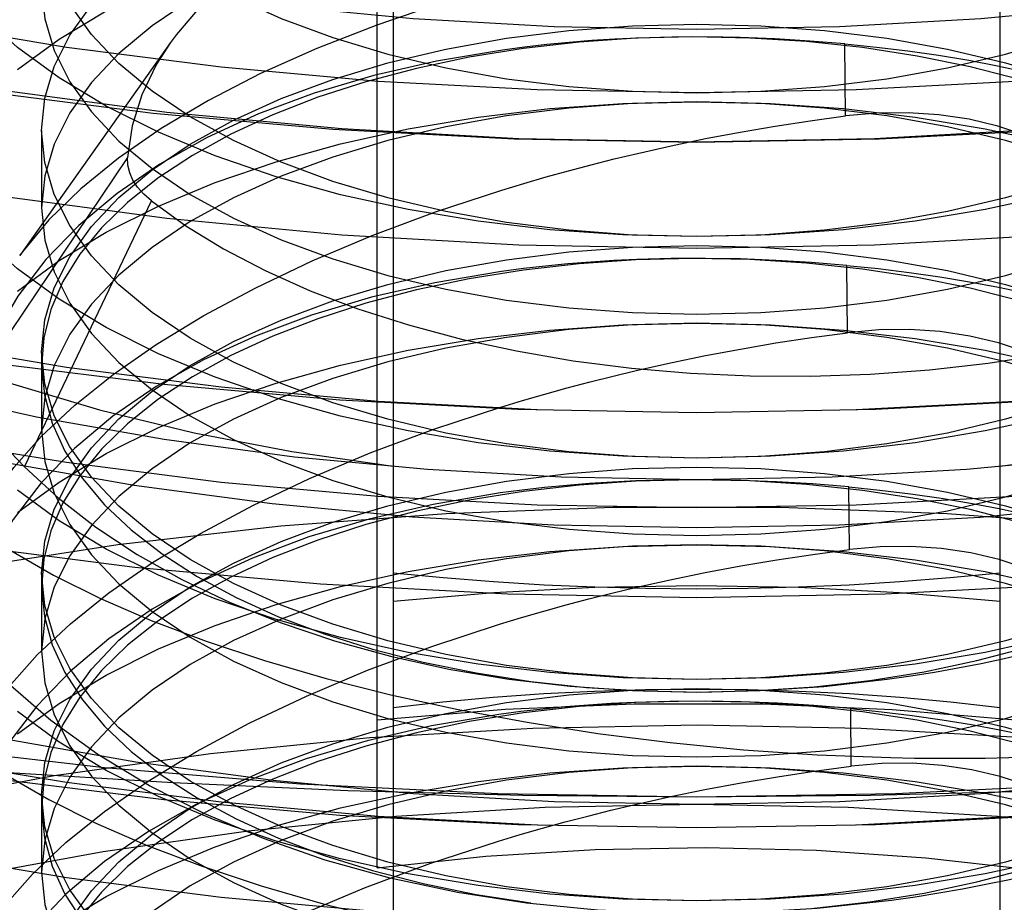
# Model space of a CAD drawing. Header units: inches. Extents: x 0 to 82.5, y 0 to 53.4.
# Tile 44 of 128: x 34.716 to 34.837, y 26.343 to 26.452. Entities that reach past the tile are written whole.
import ezdxf

# ---------------------------------------------------------------- set-up
doc = ezdxf.new("R2010")
doc.units = ezdxf.units.IN
doc.header["$LTSCALE"] = 4.538835
doc.header["$MEASUREMENT"] = 0
doc.linetypes.add('HIDDEN', pattern=[0.2, 0.1, -0.1])
doc.layers.add('DOOR_ASSEMBLY', color=7, linetype='CONTINUOUS')

msp = doc.modelspace()

# ---------------------------------------------------------------- linework, layer by layer
at = {"layer": 'DOOR_ASSEMBLY', "color": 8, "linetype": 'HIDDEN'}
for p, q in [((34.76179, 26.56068), (34.76179, 26.20278)), ((34.8366, 26.20278), (34.8366, 26.56068)), ((34.75982, 26.34716), (34.75982, 26.51878)), ((34.73435, 26.44882), (34.71579, 26.42256)), ((34.81755, 26.43978), (34.81747, 26.44865)), ((34.71849, 26.43799), (34.71849, 26.42843)), ((34.72908, 26.43467), (34.71055, 26.40713)), ((34.71636, 26.39653), (34.73203, 26.4293)), ((34.81778, 26.41307), (34.81771, 26.42136)), ((34.71849, 26.41071), (34.71849, 26.40115)), ((34.81801, 26.38637), (34.81794, 26.39406)), ((34.71849, 26.38343), (34.71849, 26.37387)), ((34.81824, 26.35966), (34.81817, 26.36677)), ((34.71849, 26.35616), (34.71849, 26.3466))]:
    msp.add_line(p, q, dxfattribs=at)
for points in [[(34.79919, 26.43653), (34.77728, 26.43694), (34.75548, 26.43817), (34.73393, 26.4402), (34.71274, 26.44304), (34.69204, 26.44667), (34.67193, 26.45105), (34.65254, 26.45618), (34.63397, 26.46201), (34.61632, 26.46852), (34.59969, 26.47568), (34.58418, 26.48343), (34.56988, 26.49174), (34.55685, 26.50057), (34.54518, 26.50985), (34.53493, 26.51955), (34.52616, 26.5296), (34.51892, 26.53995), (34.51324, 26.55055), (34.50916, 26.56132), (34.50671, 26.57222), (34.50589, 26.58318)], [(35.0925, 26.58318), (35.09168, 26.57222), (35.08923, 26.56132), (35.08515, 26.55055), (35.07947, 26.53995), (35.07223, 26.5296), (35.06345, 26.51955), (35.05321, 26.50985), (35.04154, 26.50057), (35.02851, 26.49174), (35.0142, 26.48343), (34.99869, 26.47568), (34.98207, 26.46852), (34.96442, 26.46201), (34.94585, 26.45618), (34.92646, 26.45105), (34.90635, 26.44667), (34.88565, 26.44304), (34.86446, 26.4402), (34.84291, 26.43817), (34.82111, 26.43694), (34.79919, 26.43653)], [(34.50589, 26.57014), (34.50671, 26.55918), (34.50916, 26.54828), (34.51324, 26.53751), (34.51892, 26.52691), (34.52616, 26.51656), (34.53493, 26.50651), (34.54518, 26.49681), (34.55685, 26.48753), (34.56988, 26.4787), (34.58418, 26.47039), (34.59969, 26.46264), (34.61632, 26.45548), (34.63397, 26.44897), (34.65254, 26.44314), (34.67193, 26.43801), (34.69204, 26.43363), (34.71274, 26.43), (34.73393, 26.42716), (34.75548, 26.42513), (34.77728, 26.4239), (34.79919, 26.42349)], [(34.79919, 26.42349), (34.82111, 26.4239), (34.84291, 26.42513), (34.86446, 26.42716), (34.88565, 26.43), (34.90635, 26.43363), (34.92646, 26.43801), (34.94585, 26.44314), (34.96442, 26.44897), (34.98207, 26.45548), (34.99869, 26.46264), (35.0142, 26.47039), (35.02851, 26.4787), (35.04154, 26.48753), (35.05321, 26.49681), (35.06345, 26.50651), (35.07223, 26.51656), (35.07947, 26.52691), (35.08515, 26.53751), (35.08923, 26.54828), (35.09168, 26.55918), (35.0925, 26.57014)], [(34.79919, 26.45042), (34.78162, 26.45076), (34.76425, 26.45173), (34.74702, 26.45337), (34.73008, 26.45564), (34.71354, 26.45854), (34.69749, 26.46204), (34.68204, 26.46612), (34.66725, 26.47077), (34.65315, 26.47598), (34.63985, 26.4817), (34.62746, 26.4879), (34.61602, 26.49454), (34.60563, 26.50159), (34.59631, 26.509), (34.58814, 26.51673), (34.58114, 26.52475), (34.57537, 26.53301), (34.57083, 26.54145), (34.56757, 26.55005), (34.5656, 26.55875), (34.56495, 26.56755)], [(35.03344, 26.56755), (35.0328, 26.55886), (35.03085, 26.55016), (35.02761, 26.54156), (35.02308, 26.53311), (35.01732, 26.52484), (35.01033, 26.51682), (35.00217, 26.50908), (34.99288, 26.50167), (34.9825, 26.49463), (34.9711, 26.48799), (34.95874, 26.48179), (34.94547, 26.47607), (34.93139, 26.47086), (34.9166, 26.4662), (34.90114, 26.4621), (34.88506, 26.45858), (34.86848, 26.45566), (34.85149, 26.45338), (34.83421, 26.45174), (34.8168, 26.45076), (34.79919, 26.45042)], [(34.56495, 26.50618), (34.56559, 26.49748), (34.56754, 26.48879), (34.57078, 26.48019), (34.5753, 26.47173), (34.58107, 26.46347), (34.58805, 26.45545), (34.59621, 26.44771), (34.60551, 26.4403), (34.61588, 26.43325), (34.62729, 26.42662), (34.63965, 26.42042), (34.65292, 26.4147), (34.66699, 26.40949), (34.68179, 26.40482), (34.69725, 26.40073), (34.71333, 26.39721), (34.72991, 26.39429), (34.7469, 26.39201), (34.76417, 26.39037), (34.78159, 26.38938), (34.79919, 26.38905)], [(34.79919, 26.38905), (34.81676, 26.38938), (34.83414, 26.39036), (34.85137, 26.392), (34.86831, 26.39427), (34.88485, 26.39717), (34.9009, 26.40067), (34.91635, 26.40475), (34.93114, 26.4094), (34.94524, 26.4146), (34.95854, 26.42032), (34.97093, 26.42653), (34.98237, 26.43317), (34.99276, 26.44022), (35.00208, 26.44763), (35.01025, 26.45536), (35.01724, 26.46338), (35.02302, 26.47163), (35.02756, 26.48008), (35.03081, 26.48868), (35.03278, 26.49738), (35.03344, 26.50618)], [(34.99407, 26.48298), (34.97967, 26.47628), (34.96435, 26.47011), (34.94819, 26.4645), (34.93127, 26.45948), (34.91368, 26.45507), (34.8955, 26.45131), (34.87684, 26.4482), (34.85777, 26.44577), (34.83841, 26.44402), (34.81885, 26.44297), (34.79919, 26.44262), (34.77953, 26.44297), (34.75997, 26.44402), (34.74061, 26.44577), (34.72155, 26.4482), (34.70288, 26.45131), (34.68471, 26.45507), (34.66712, 26.45948), (34.6502, 26.4645), (34.63404, 26.47011), (34.61872, 26.47628), (34.60432, 26.48298)], [(34.71849, 26.48298), (34.71887, 26.47902), (34.72004, 26.47511), (34.72196, 26.47127), (34.72463, 26.46754), (34.72802, 26.46396), (34.73209, 26.46056), (34.73681, 26.45738), (34.74212, 26.45445), (34.74799, 26.45179), (34.75435, 26.44943), (34.76115, 26.44739), (34.76831, 26.4457), (34.77577, 26.44436), (34.78345, 26.4434), (34.79128, 26.44282), (34.79919, 26.44263)], [(34.79919, 26.44263), (34.8071, 26.44282), (34.81494, 26.4434), (34.82262, 26.44436), (34.83008, 26.4457), (34.83724, 26.44739), (34.84403, 26.44943), (34.8504, 26.45179), (34.85626, 26.45445), (34.86158, 26.45738), (34.8663, 26.46056), (34.87037, 26.46396), (34.87376, 26.46754), (34.87643, 26.47127), (34.87835, 26.47511), (34.87951, 26.47902), (34.8799, 26.48298)], [(34.8182, 26.47976), (34.81044, 26.47943), (34.80281, 26.4788), (34.7953, 26.47784), (34.78797, 26.47657), (34.78089, 26.47501), (34.77409, 26.47315), (34.76763, 26.47102), (34.76154, 26.46863), (34.75588, 26.46599), (34.75067, 26.46313), (34.74596, 26.46006), (34.74177, 26.4568), (34.73814, 26.45338), (34.73509, 26.44982), (34.73436, 26.44882)], [(34.71849, 26.43799), (34.71887, 26.44194), (34.72004, 26.44586), (34.72196, 26.4497), (34.72463, 26.45343), (34.72802, 26.45701), (34.73209, 26.46041), (34.73681, 26.46359), (34.74212, 26.46652), (34.74799, 26.46918), (34.75435, 26.47154), (34.76115, 26.47358), (34.76831, 26.47527), (34.77577, 26.4766), (34.78345, 26.47757), (34.79128, 26.47815), (34.79919, 26.47834)], [(34.59294, 26.47499), (34.61045, 26.46794), (34.62891, 26.46153), (34.64825, 26.45579), (34.66835, 26.45076), (34.68913, 26.44646), (34.71046, 26.44291), (34.73224, 26.44013), (34.75437, 26.43813), (34.77672, 26.43693), (34.79919, 26.43653)], [(34.79919, 26.35496), (34.78162, 26.35529), (34.76425, 26.35627), (34.74702, 26.3579), (34.73008, 26.36017), (34.71354, 26.36307), (34.69749, 26.36657), (34.68204, 26.37066), (34.66725, 26.3753), (34.65315, 26.38051), (34.63985, 26.38623), (34.62746, 26.39243), (34.61602, 26.39907), (34.60563, 26.40612), (34.59631, 26.41353), (34.58814, 26.42127), (34.58114, 26.42928), (34.57537, 26.43754), (34.57083, 26.44599), (34.56757, 26.45459), (34.5656, 26.46328), (34.56495, 26.47208)], [(34.64368, 26.47208), (34.64422, 26.46565), (34.64581, 26.45926), (34.64846, 26.45297), (34.65214, 26.4468), (34.65683, 26.4408), (34.66249, 26.43501), (34.66911, 26.42948), (34.67662, 26.42423), (34.68494, 26.41933), (34.69405, 26.41479), (34.70392, 26.41063), (34.71447, 26.40688), (34.72562, 26.40358), (34.73728, 26.40075), (34.74932, 26.39843), (34.76179, 26.39661)], [(35.03344, 26.47208), (35.0328, 26.46339), (35.03085, 26.45469), (35.02761, 26.44609), (35.02308, 26.43764), (35.01732, 26.42938), (35.01033, 26.42136), (35.00217, 26.41362), (34.99288, 26.40621), (34.9825, 26.39916), (34.9711, 26.39252), (34.95874, 26.38632), (34.94547, 26.3806), (34.93139, 26.37539), (34.9166, 26.37073), (34.90114, 26.36663), (34.88506, 26.36311), (34.86848, 26.3602), (34.85149, 26.35792), (34.83421, 26.35627), (34.8168, 26.35529), (34.79919, 26.35496)], [(34.8366, 26.39661), (34.84902, 26.39843), (34.86102, 26.40074), (34.87264, 26.40355), (34.88377, 26.40683), (34.8943, 26.41057), (34.90417, 26.41472), (34.91329, 26.41925), (34.92163, 26.42414), (34.92916, 26.42939), (34.93581, 26.43494), (34.94151, 26.44074), (34.94622, 26.44675), (34.94992, 26.45294), (34.95257, 26.45925), (34.95417, 26.46565), (34.95471, 26.47208)], [(34.79919, 26.46878), (34.79128, 26.46859), (34.78345, 26.46801), (34.77577, 26.46704), (34.76831, 26.46571), (34.76115, 26.46402), (34.75435, 26.46198), (34.74799, 26.45962), (34.74212, 26.45696), (34.73681, 26.45403), (34.73209, 26.45085), (34.72802, 26.44745), (34.72463, 26.44387), (34.72196, 26.44014), (34.72004, 26.4363), (34.71887, 26.43238), (34.71849, 26.42843)], [(34.79919, 26.42491), (34.79128, 26.4251), (34.78345, 26.42568), (34.77577, 26.42665), (34.76831, 26.42798), (34.76115, 26.42967), (34.75435, 26.43171), (34.74799, 26.43407), (34.74212, 26.43673), (34.73681, 26.43966), (34.73209, 26.44284), (34.72802, 26.44624), (34.72463, 26.44982), (34.72196, 26.45355), (34.72004, 26.45739), (34.71887, 26.46131), (34.71849, 26.46526)], [(34.8799, 26.46526), (34.87951, 26.46131), (34.87835, 26.45739), (34.87643, 26.45355), (34.87376, 26.44982), (34.87037, 26.44624), (34.8663, 26.44284), (34.86158, 26.43966), (34.85626, 26.43673), (34.8504, 26.43407), (34.84403, 26.43171), (34.83724, 26.42967), (34.83008, 26.42798), (34.82262, 26.42665), (34.81494, 26.42568), (34.8071, 26.4251), (34.79919, 26.42491)], [(34.79919, 26.39496), (34.78252, 26.39527), (34.76602, 26.3962), (34.74966, 26.39775), (34.73357, 26.39991), (34.71786, 26.40266), (34.70262, 26.40599), (34.68795, 26.40986), (34.6739, 26.41428), (34.66052, 26.41922), (34.6479, 26.42465), (34.63613, 26.43054), (34.62527, 26.43684), (34.6154, 26.44353), (34.60655, 26.45057), (34.59879, 26.45791)], [(34.79919, 26.39763), (34.79011, 26.39784), (34.78111, 26.39847), (34.77226, 26.39951), (34.76364, 26.40096), (34.75532, 26.40279), (34.74738, 26.405), (34.73988, 26.40757), (34.73289, 26.41048), (34.72646, 26.41369), (34.72065, 26.41719), (34.71551, 26.42094), (34.71109, 26.42491), (34.70742, 26.42907), (34.70453, 26.43338), (34.70244, 26.4378), (34.70119, 26.4423), (34.70077, 26.44685), (34.70119, 26.45139), (34.70244, 26.45589)], [(34.77572, 26.45597), (34.76758, 26.4536), (34.75978, 26.45097), (34.75238, 26.44808), (34.74544, 26.44498), (34.73905, 26.44168), (34.73321, 26.43821), (34.72794, 26.43457), (34.72331, 26.4308), (34.71937, 26.42696), (34.71613, 26.42304), (34.71578, 26.42256)], [(34.89594, 26.45589), (34.8972, 26.45139), (34.89762, 26.44685), (34.8972, 26.4423), (34.89594, 26.4378), (34.89386, 26.43338), (34.89097, 26.42907), (34.8873, 26.42491), (34.88288, 26.42094), (34.87774, 26.41719), (34.87193, 26.41369), (34.8655, 26.41048), (34.85851, 26.40757), (34.85101, 26.405), (34.84307, 26.40279), (34.83475, 26.40096), (34.82613, 26.39951), (34.81728, 26.39847), (34.80828, 26.39784), (34.79919, 26.39763)], [(34.71849, 26.4557), (34.71887, 26.45175), (34.72004, 26.44783), (34.72196, 26.44399), (34.72463, 26.44026), (34.72802, 26.43668), (34.73209, 26.43328), (34.73681, 26.4301), (34.74212, 26.42717), (34.74799, 26.42451), (34.75435, 26.42215), (34.76115, 26.42011), (34.76831, 26.41842), (34.77577, 26.41709), (34.78345, 26.41612), (34.79128, 26.41554), (34.79919, 26.41535)], [(34.79919, 26.41535), (34.8071, 26.41554), (34.81494, 26.41612), (34.82262, 26.41709), (34.83008, 26.41842), (34.83724, 26.42011), (34.84403, 26.42215), (34.8504, 26.42451), (34.85626, 26.42717), (34.86158, 26.4301), (34.8663, 26.43328), (34.87037, 26.43668), (34.87376, 26.44026), (34.87643, 26.44399), (34.87835, 26.44783), (34.87951, 26.45175), (34.8799, 26.4557)], [(34.79919, 26.42491), (34.79011, 26.42512), (34.78111, 26.42575), (34.77226, 26.42679), (34.76364, 26.42823), (34.75532, 26.43007), (34.74738, 26.43228), (34.73988, 26.43485), (34.73289, 26.43775), (34.72646, 26.44097), (34.72065, 26.44446), (34.71551, 26.44821), (34.71109, 26.45219)], [(34.71551, 26.44548), (34.72065, 26.44923), (34.72646, 26.45272)], [(34.8873, 26.45219), (34.88288, 26.44821), (34.87774, 26.44446), (34.87193, 26.44097), (34.8655, 26.43775), (34.85851, 26.43485), (34.85101, 26.43228), (34.84307, 26.43007), (34.83475, 26.42823), (34.82613, 26.42679), (34.81728, 26.42575), (34.80828, 26.42512), (34.79919, 26.42491)], [(34.71849, 26.41071), (34.71887, 26.41467), (34.72004, 26.41858), (34.72196, 26.42243), (34.72463, 26.42615), (34.72802, 26.42973), (34.73209, 26.43313), (34.73681, 26.43631), (34.74212, 26.43925), (34.74799, 26.44191), (34.75435, 26.44426), (34.76115, 26.4463), (34.76831, 26.44799), (34.77577, 26.44933), (34.78345, 26.45029), (34.79128, 26.45087), (34.79919, 26.45107)], [(34.79919, 26.45107), (34.8071, 26.45087), (34.81494, 26.45029), (34.82262, 26.44933), (34.83008, 26.44799), (34.83724, 26.4463), (34.84403, 26.44426), (34.8504, 26.44191), (34.85626, 26.43925), (34.86158, 26.43631), (34.8663, 26.43313), (34.87037, 26.42973), (34.87376, 26.42615), (34.87643, 26.42243), (34.87835, 26.41858), (34.87951, 26.41467), (34.8799, 26.41071)], [(34.79919, 26.43653), (34.82166, 26.43693), (34.84402, 26.43813), (34.86614, 26.44013), (34.88793, 26.44291), (34.90926, 26.44646), (34.93003, 26.45076)], [(34.79919, 26.35586), (34.77468, 26.35626), (34.75038, 26.35746), (34.72623, 26.35945), (34.70239, 26.36223), (34.67897, 26.36578), (34.65607, 26.37009), (34.63377, 26.37514), (34.61219, 26.38091), (34.5914, 26.38737), (34.57151, 26.3945), (34.55259, 26.40227), (34.53472, 26.41063), (34.518, 26.41956), (34.50247, 26.42902), (34.48824, 26.43895), (34.47529, 26.44936)], [(34.73436, 26.44882), (34.73265, 26.44614), (34.73082, 26.44238), (34.72963, 26.43856), (34.72908, 26.43467)], [(34.79198, 26.44936), (34.78912, 26.44923), (34.78629, 26.44905), (34.78349, 26.44883), (34.78072, 26.44856), (34.77799, 26.44825), (34.77529, 26.44789)], [(34.83914, 26.44421), (34.83288, 26.44582), (34.82635, 26.44715), (34.81963, 26.44819), (34.81274, 26.44893), (34.80576, 26.44937), (34.79872, 26.4495), (34.79169, 26.44933), (34.78472, 26.44885), (34.77785, 26.44806)], [(34.81747, 26.44865), (34.81313, 26.449), (34.80883, 26.44926), (34.80455, 26.44943), (34.80031, 26.4495), (34.79612, 26.44948), (34.79198, 26.44936)], [(35.1231, 26.44936), (35.11015, 26.43895), (35.09592, 26.42902), (35.08039, 26.41956), (35.06366, 26.41063), (35.0458, 26.40227), (35.02688, 26.3945), (35.00698, 26.38737), (34.9862, 26.38091), (34.96462, 26.37514), (34.94232, 26.37009), (34.91942, 26.36578), (34.896, 26.36223), (34.87216, 26.35945), (34.84801, 26.35746), (34.82371, 26.35626), (34.79919, 26.35586)], [(34.81747, 26.44865), (34.82135, 26.44825), (34.82521, 26.44778), (34.82901, 26.44724), (34.83272, 26.44663), (34.83627, 26.44595), (34.83966, 26.44522)], [(34.77529, 26.44789), (34.76714, 26.44652), (34.7594, 26.44474), (34.75208, 26.44257), (34.74523, 26.44002), (34.73888, 26.4371), (34.73306, 26.43383), (34.72778, 26.43022), (34.72308, 26.42629), (34.719, 26.42207), (34.71556, 26.41758), (34.71277, 26.41282), (34.71067, 26.40783), (34.7093, 26.40265), (34.70864, 26.3973)], [(34.77785, 26.44806), (34.77115, 26.44699), (34.76466, 26.44562), (34.75843, 26.44398), (34.75252, 26.44207), (34.74696, 26.43991), (34.74179, 26.43752), (34.73707, 26.43491), (34.73281, 26.4321), (34.72906, 26.42912), (34.72585, 26.42599), (34.72319, 26.42273), (34.72111, 26.41936), (34.71963, 26.41592), (34.71875, 26.41243), (34.71849, 26.40891), (34.71883, 26.4054), (34.71979, 26.40191), (34.72136, 26.39848), (34.72352, 26.39512), (34.72625, 26.39188), (34.72954, 26.38877), (34.73335, 26.38581), (34.73767, 26.38303), (34.74246, 26.38045), (34.74768, 26.37808), (34.75329, 26.37596), (34.75925, 26.37408), (34.76551, 26.37247), (34.77203, 26.37115), (34.77876, 26.37011), (34.78564, 26.36937), (34.79263, 26.36893), (34.79967, 26.36879), (34.8067, 26.36897), (34.81367, 26.36945), (34.82054, 26.37023)], [(34.60432, 26.44361), (34.61872, 26.43691), (34.63404, 26.43074), (34.6502, 26.42513), (34.66712, 26.42011), (34.68471, 26.4157), (34.70288, 26.41194), (34.72155, 26.40883), (34.74061, 26.4064), (34.75997, 26.40465), (34.77953, 26.4036)], [(34.81885, 26.4036), (34.83841, 26.40465), (34.85777, 26.4064), (34.87684, 26.40883), (34.8955, 26.41194), (34.91368, 26.4157), (34.93127, 26.42011), (34.94819, 26.42513), (34.96435, 26.43074), (34.97967, 26.43691), (34.99407, 26.44361)], [(34.71551, 26.4182), (34.72065, 26.42195), (34.72646, 26.42545), (34.73289, 26.42866), (34.73988, 26.43157), (34.74738, 26.43413), (34.75532, 26.43635), (34.76364, 26.43818), (34.77226, 26.43963), (34.78111, 26.44067), (34.79011, 26.4413), (34.79919, 26.44151)], [(34.79919, 26.44151), (34.79128, 26.44131), (34.78345, 26.44073), (34.77577, 26.43977), (34.76831, 26.43843), (34.76115, 26.43674), (34.75435, 26.4347), (34.74799, 26.43235), (34.74212, 26.42969), (34.73681, 26.42675), (34.73209, 26.42357), (34.72802, 26.42017), (34.72463, 26.41659), (34.72196, 26.41287), (34.72004, 26.40902), (34.71887, 26.40511), (34.71849, 26.40115)], [(34.79919, 26.44151), (34.80828, 26.4413), (34.81728, 26.44067), (34.82613, 26.43963), (34.83475, 26.43818), (34.84307, 26.43635)], [(34.8799, 26.40115), (34.87951, 26.40511), (34.87835, 26.40902), (34.87643, 26.41287), (34.87376, 26.41659), (34.87037, 26.42017), (34.8663, 26.42357), (34.86158, 26.42675), (34.85626, 26.42969), (34.8504, 26.43235), (34.84403, 26.4347), (34.83724, 26.43674), (34.83008, 26.43843), (34.82262, 26.43977), (34.81494, 26.44073), (34.8071, 26.44131), (34.79919, 26.44151)], [(34.83968, 26.43739), (34.8363, 26.43852), (34.83275, 26.43936), (34.82905, 26.43992), (34.82526, 26.44017), (34.82142, 26.44013), (34.81755, 26.43978)], [(34.7919, 26.43516), (34.79607, 26.43609), (34.80029, 26.43697), (34.80455, 26.43777), (34.80885, 26.43851), (34.81319, 26.43918), (34.81755, 26.43978)], [(34.79919, 26.39763), (34.79128, 26.39783), (34.78345, 26.39841), (34.77577, 26.39937), (34.76831, 26.4007), (34.76115, 26.4024), (34.75435, 26.40443), (34.74799, 26.40679), (34.74212, 26.40945), (34.73681, 26.41239), (34.73209, 26.41557), (34.72802, 26.41896), (34.72463, 26.42254), (34.72196, 26.42627), (34.72004, 26.43011), (34.71887, 26.43403), (34.71849, 26.43799)], [(34.8799, 26.43799), (34.87951, 26.43403), (34.87835, 26.43011), (34.87643, 26.42627), (34.87376, 26.42254), (34.87037, 26.41896), (34.8663, 26.41557), (34.86158, 26.41239), (34.85626, 26.40945), (34.8504, 26.40679), (34.84403, 26.40443), (34.83724, 26.4024), (34.83008, 26.4007), (34.82262, 26.39937), (34.81494, 26.39841), (34.8071, 26.39783), (34.79919, 26.39763)], [(34.7752, 26.43064), (34.7779, 26.43146), (34.78064, 26.43225), (34.78341, 26.43302), (34.78621, 26.43376), (34.78904, 26.43447), (34.7919, 26.43516)], [(34.73203, 26.4293), (34.73109, 26.43013), (34.73032, 26.43099), (34.72974, 26.43187), (34.72934, 26.43278), (34.72912, 26.43371), (34.72908, 26.43467)], [(34.99407, 26.43184), (34.97967, 26.42513), (34.96435, 26.41896), (34.94819, 26.41335), (34.93127, 26.40833), (34.91368, 26.40393), (34.8955, 26.40017), (34.87684, 26.39706), (34.85777, 26.39463), (34.83841, 26.39288), (34.81885, 26.39183), (34.79919, 26.39148), (34.77953, 26.39183), (34.75997, 26.39288), (34.74061, 26.39463), (34.72155, 26.39706), (34.70288, 26.40017), (34.68471, 26.40393), (34.66712, 26.40833), (34.6502, 26.41335), (34.63404, 26.41896), (34.61872, 26.42513), (34.60432, 26.43184)], [(34.70831, 26.38089), (34.70893, 26.38476), (34.71027, 26.38866), (34.71232, 26.39256), (34.71506, 26.39645), (34.71848, 26.40032), (34.72256, 26.40414), (34.72729, 26.40792), (34.73261, 26.41161), (34.73848, 26.41517), (34.74488, 26.4186), (34.75182, 26.4219), (34.75922, 26.42503), (34.76702, 26.42794), (34.7752, 26.43064)], [(34.73203, 26.4293), (34.73625, 26.42624), (34.74091, 26.42338), (34.74603, 26.42071), (34.75156, 26.41824), (34.75745, 26.41601), (34.76368, 26.41402), (34.77021, 26.41229), (34.77699, 26.41082), (34.78399, 26.40962), (34.79115, 26.4087), (34.79844, 26.40808), (34.8058, 26.40774), (34.8132, 26.4077), (34.82058, 26.40795), (34.82789, 26.4085), (34.83513, 26.40933)], [(34.71849, 26.42843), (34.71887, 26.42447), (34.72004, 26.42055), (34.72196, 26.41671), (34.72463, 26.41298), (34.72802, 26.4094), (34.73209, 26.40601), (34.73681, 26.40283), (34.74212, 26.39989), (34.74799, 26.39723), (34.75435, 26.39487), (34.76115, 26.39284), (34.76831, 26.39114), (34.77577, 26.38981), (34.78345, 26.38885), (34.79128, 26.38827), (34.79919, 26.38807)], [(34.79919, 26.38807), (34.8071, 26.38827), (34.81494, 26.38885), (34.82262, 26.38981), (34.83008, 26.39114), (34.83724, 26.39284), (34.84403, 26.39487), (34.8504, 26.39723), (34.85626, 26.39989), (34.86158, 26.40283), (34.8663, 26.40601), (34.87037, 26.4094), (34.87376, 26.41298), (34.87643, 26.41671), (34.87835, 26.42055), (34.87951, 26.42447), (34.8799, 26.42843)], [(34.71849, 26.38343), (34.71887, 26.38739), (34.72004, 26.39131), (34.72196, 26.39515), (34.72463, 26.39888), (34.72802, 26.40246), (34.73209, 26.40585), (34.73681, 26.40903), (34.74212, 26.41197), (34.74799, 26.41463), (34.75435, 26.41699), (34.76115, 26.41902), (34.76831, 26.42072), (34.77577, 26.42205), (34.78345, 26.42301), (34.79128, 26.42359), (34.79919, 26.42379)], [(34.79919, 26.42379), (34.8071, 26.42359), (34.81494, 26.42301), (34.82262, 26.42205), (34.83008, 26.42072), (34.83724, 26.41902), (34.84403, 26.41699), (34.8504, 26.41463), (34.85626, 26.41197), (34.86158, 26.40903), (34.8663, 26.40585), (34.87037, 26.40246), (34.87376, 26.39888), (34.87643, 26.39515), (34.87835, 26.39131), (34.87951, 26.38739), (34.8799, 26.38343)], [(34.79183, 26.42208), (34.78897, 26.42195), (34.78614, 26.42176), (34.78334, 26.42154), (34.78057, 26.42127), (34.77784, 26.42096), (34.77514, 26.42061)], [(34.83914, 26.41694), (34.83288, 26.41854), (34.82635, 26.41987), (34.81963, 26.42091), (34.81274, 26.42165), (34.80576, 26.42209), (34.79872, 26.42222), (34.79169, 26.42205), (34.78472, 26.42157), (34.77785, 26.42079)], [(34.81771, 26.42136), (34.81331, 26.42172), (34.80893, 26.42198), (34.80459, 26.42215), (34.80029, 26.42222), (34.79604, 26.4222), (34.79183, 26.42208)], [(34.77514, 26.42061), (34.76693, 26.41922), (34.75913, 26.41743), (34.75175, 26.41524), (34.74485, 26.41266), (34.73845, 26.40972), (34.73259, 26.40643), (34.72727, 26.40279), (34.72254, 26.39882), (34.71844, 26.39457), (34.71498, 26.39004), (34.71219, 26.38524), (34.71009, 26.38021), (34.70872, 26.375), (34.70808, 26.36961)], [(34.77785, 26.42079), (34.77115, 26.41971), (34.76466, 26.41834), (34.75843, 26.4167), (34.75252, 26.41479), (34.74696, 26.41263), (34.74179, 26.41024), (34.73707, 26.40763), (34.73281, 26.40482), (34.72906, 26.40184), (34.72585, 26.39871), (34.72319, 26.39545), (34.72111, 26.39209), (34.71963, 26.38865), (34.71875, 26.38515), (34.71849, 26.38164), (34.71883, 26.37812), (34.71979, 26.37463), (34.72136, 26.3712), (34.72352, 26.36785), (34.72625, 26.3646), (34.72954, 26.36149), (34.73335, 26.35853), (34.73767, 26.35575), (34.74246, 26.35317), (34.74768, 26.35081), (34.75329, 26.34868), (34.75925, 26.34681), (34.76551, 26.3452), (34.77203, 26.34387), (34.77876, 26.34283)], [(34.81771, 26.42136), (34.82156, 26.42096), (34.82538, 26.42049), (34.82916, 26.41995), (34.83283, 26.41935), (34.83637, 26.41868), (34.83973, 26.41796)], [(34.71551, 26.39092), (34.72065, 26.39467), (34.72646, 26.39817), (34.73289, 26.40138), (34.73988, 26.40429), (34.74738, 26.40686), (34.75532, 26.40907), (34.76364, 26.41091), (34.77226, 26.41235), (34.78111, 26.41339), (34.79011, 26.41402), (34.79919, 26.41423)], [(34.79919, 26.41423), (34.79128, 26.41403), (34.78345, 26.41345), (34.77577, 26.41249), (34.76831, 26.41116), (34.76115, 26.40946), (34.75435, 26.40743), (34.74799, 26.40507), (34.74212, 26.40241), (34.73681, 26.39948), (34.73209, 26.39629), (34.72802, 26.3929), (34.72463, 26.38932), (34.72196, 26.38559), (34.72004, 26.38175), (34.71887, 26.37783), (34.71849, 26.37387)], [(34.92474, 26.41436), (34.91069, 26.40994), (34.896, 26.40604), (34.88073, 26.4027), (34.86498, 26.39993), (34.84885, 26.39777), (34.83244, 26.39621), (34.81591, 26.39527), (34.79919, 26.39496)], [(34.79919, 26.41423), (34.80828, 26.41402), (34.81728, 26.41339), (34.82613, 26.41235), (34.83475, 26.41091), (34.84307, 26.40907), (34.85101, 26.40686), (34.85851, 26.40429), (34.8655, 26.40138), (34.87193, 26.39817), (34.87774, 26.39467), (34.88288, 26.39092), (34.8873, 26.38695), (34.89097, 26.38279), (34.89386, 26.37848), (34.89594, 26.37406), (34.8972, 26.36956), (34.89762, 26.36502), (34.8972, 26.36048), (34.89594, 26.35597), (34.89386, 26.35155), (34.89097, 26.34724), (34.8873, 26.34308), (34.88288, 26.33911)], [(34.8799, 26.37387), (34.87951, 26.37783), (34.87835, 26.38175), (34.87643, 26.38559), (34.87376, 26.38932), (34.87037, 26.3929), (34.8663, 26.39629), (34.86158, 26.39948), (34.85626, 26.40241), (34.8504, 26.40507), (34.84403, 26.40743), (34.83724, 26.40946), (34.83008, 26.41116), (34.82262, 26.41249), (34.81494, 26.41345), (34.8071, 26.41403), (34.79919, 26.41423)], [(34.83975, 26.4107), (34.83639, 26.41182), (34.83286, 26.41265), (34.82919, 26.4132), (34.82543, 26.41346), (34.82162, 26.41341), (34.81778, 26.41307)], [(34.60429, 26.41295), (34.62331, 26.40633), (34.6432, 26.40042), (34.6639, 26.39522), (34.68535, 26.39077), (34.70742, 26.38708), (34.72996, 26.3842), (34.75286, 26.38212), (34.77592, 26.38088), (34.79919, 26.38046)], [(34.79176, 26.40841), (34.79599, 26.40936), (34.80027, 26.41024), (34.80459, 26.41105), (34.80896, 26.4118), (34.81335, 26.41247), (34.81778, 26.41307)], [(34.83513, 26.40933), (34.8385, 26.40983), (34.84183, 26.41039), (34.84512, 26.41101), (34.84836, 26.4117), (34.85154, 26.41244), (34.85467, 26.41325)], [(34.79919, 26.37036), (34.79128, 26.37055), (34.78345, 26.37113), (34.77577, 26.37209), (34.76831, 26.37343), (34.76115, 26.37512), (34.75435, 26.37716), (34.74799, 26.37952), (34.74212, 26.38218), (34.73681, 26.38511), (34.73209, 26.38829), (34.72802, 26.39169), (34.72463, 26.39527), (34.72196, 26.399), (34.72004, 26.40284), (34.71887, 26.40676), (34.71849, 26.41071)], [(34.8799, 26.41071), (34.87951, 26.40676), (34.87835, 26.40284), (34.87643, 26.399), (34.87376, 26.39527), (34.87037, 26.39169), (34.8663, 26.38829), (34.86158, 26.38511), (34.85626, 26.38218), (34.8504, 26.37952), (34.84403, 26.37716), (34.83724, 26.37512), (34.83008, 26.37343), (34.82262, 26.37209), (34.81494, 26.37113), (34.8071, 26.37055), (34.79919, 26.37036)], [(34.71214, 26.40939), (34.73353, 26.40671), (34.75524, 26.40479), (34.77716, 26.40364), (34.79919, 26.40325)], [(34.79919, 26.40325), (34.82123, 26.40364), (34.84315, 26.40479), (34.86486, 26.40671), (34.88625, 26.40939)], [(34.77505, 26.40391), (34.77775, 26.40472), (34.78049, 26.40551), (34.78326, 26.40628), (34.78607, 26.40702), (34.7889, 26.40773), (34.79176, 26.40841)], [(34.71055, 26.40713), (34.71075, 26.40548), (34.71127, 26.40377), (34.7121, 26.40201), (34.71323, 26.4002), (34.71465, 26.39837), (34.71636, 26.39653)], [(34.70776, 26.35379), (34.70836, 26.35769), (34.70969, 26.36162), (34.71174, 26.36555), (34.7145, 26.36947), (34.71794, 26.37337), (34.72204, 26.37722), (34.72679, 26.38103), (34.73215, 26.38475), (34.73806, 26.38834), (34.74451, 26.3918), (34.7515, 26.39512), (34.75896, 26.39826), (34.76682, 26.40119), (34.77505, 26.40391)], [(34.71849, 26.40115), (34.71887, 26.3972), (34.72004, 26.39328), (34.72196, 26.38944), (34.72463, 26.38571), (34.72802, 26.38213), (34.73209, 26.37873), (34.73681, 26.37555), (34.74212, 26.37262), (34.74799, 26.36996), (34.75435, 26.3676), (34.76115, 26.36556), (34.76831, 26.36387), (34.77577, 26.36253), (34.78345, 26.36157), (34.79128, 26.36099), (34.79919, 26.3608)], [(34.79919, 26.3608), (34.8071, 26.36099), (34.81494, 26.36157), (34.82262, 26.36253), (34.83008, 26.36387), (34.83724, 26.36556), (34.84403, 26.3676), (34.8504, 26.36996), (34.85626, 26.37262), (34.86158, 26.37555), (34.8663, 26.37873), (34.87037, 26.38213), (34.87376, 26.38571), (34.87643, 26.38944), (34.87835, 26.39328), (34.87951, 26.3972), (34.8799, 26.40115)], [(34.71636, 26.39653), (34.72051, 26.39271), (34.72515, 26.38912), (34.73026, 26.38576), (34.73578, 26.38266), (34.74171, 26.37984), (34.74799, 26.37731), (34.75459, 26.37509), (34.76149, 26.3732), (34.76867, 26.37163), (34.77606, 26.37039), (34.78361, 26.36951), (34.7913, 26.36897), (34.79913, 26.36879), (34.80702, 26.36897), (34.81487, 26.3695), (34.82267, 26.37037)], [(34.71849, 26.35616), (34.71887, 26.36011), (34.72004, 26.36403), (34.72196, 26.36787), (34.72463, 26.3716), (34.72802, 26.37518), (34.73209, 26.37858), (34.73681, 26.38176), (34.74212, 26.38469), (34.74799, 26.38735), (34.75435, 26.38971), (34.76115, 26.39175), (34.76831, 26.39344), (34.77577, 26.39477), (34.78345, 26.39574), (34.79128, 26.39632), (34.79919, 26.39651)], [(34.79919, 26.39651), (34.8071, 26.39632), (34.81494, 26.39574), (34.82262, 26.39477), (34.83008, 26.39344), (34.83724, 26.39175), (34.84403, 26.38971), (34.8504, 26.38735), (34.85626, 26.38469), (34.86158, 26.38176), (34.8663, 26.37858), (34.87037, 26.37518), (34.87376, 26.3716), (34.87643, 26.36787), (34.87835, 26.36403), (34.87951, 26.36011), (34.8799, 26.35616)], [(34.79919, 26.38046), (34.82243, 26.38088), (34.84543, 26.38212), (34.86827, 26.38418), (34.89076, 26.38705), (34.91277, 26.39072), (34.9342, 26.39516)], [(34.79169, 26.3948), (34.78883, 26.39466), (34.786, 26.39448), (34.7832, 26.39426), (34.78043, 26.39399), (34.77769, 26.39367), (34.77499, 26.39332)], [(34.83914, 26.38966), (34.83288, 26.39127), (34.82635, 26.3926), (34.81963, 26.39363), (34.81274, 26.39438), (34.80576, 26.39482), (34.79872, 26.39495), (34.79169, 26.39477), (34.78472, 26.39429), (34.77785, 26.39351)], [(34.81794, 26.39406), (34.81348, 26.39443), (34.80904, 26.3947), (34.80463, 26.39487), (34.80027, 26.39495), (34.79595, 26.39492), (34.79169, 26.3948)], [(34.81794, 26.39406), (34.82176, 26.39367), (34.82556, 26.3932), (34.8293, 26.39267), (34.83295, 26.39207), (34.83646, 26.3914), (34.8398, 26.39069)], [(34.77499, 26.39332), (34.76672, 26.39192), (34.75885, 26.39011), (34.75142, 26.38791), (34.74447, 26.38531), (34.73802, 26.38235), (34.73212, 26.37902), (34.72676, 26.37535), (34.722, 26.37135), (34.71788, 26.36707), (34.71441, 26.3625), (34.7116, 26.35766), (34.7095, 26.3526), (34.70814, 26.34735), (34.70752, 26.34192)], [(34.79919, 26.37036), (34.79011, 26.37057), (34.78111, 26.37119), (34.77226, 26.37224), (34.76364, 26.37368), (34.75532, 26.37552), (34.74738, 26.37773), (34.73988, 26.3803), (34.73289, 26.3832), (34.72646, 26.38641), (34.72065, 26.38991), (34.71551, 26.39366)], [(34.77785, 26.39351), (34.77115, 26.39243), (34.76466, 26.39107), (34.75843, 26.38942), (34.75252, 26.38752), (34.74696, 26.38536), (34.74179, 26.38296), (34.73707, 26.38035), (34.73281, 26.37755), (34.72906, 26.37457), (34.72585, 26.37144), (34.72319, 26.36817), (34.72111, 26.36481), (34.71963, 26.36137), (34.71875, 26.35788), (34.71849, 26.35436), (34.71883, 26.35084), (34.71979, 26.34736), (34.72136, 26.34392), (34.72352, 26.34057)], [(34.60432, 26.39247), (34.61872, 26.38576), (34.63404, 26.37959), (34.6502, 26.37398), (34.66712, 26.36896), (34.68471, 26.36456), (34.70288, 26.3608), (34.72155, 26.35769), (34.74061, 26.35526), (34.75997, 26.35351), (34.77953, 26.35246)], [(34.60432, 26.35131), (34.61943, 26.35832), (34.63554, 26.36474), (34.65257, 26.37055), (34.67042, 26.3757), (34.68899, 26.38017), (34.70817, 26.38393), (34.72787, 26.38697), (34.74796, 26.38926), (34.76834, 26.3908), (34.78889, 26.39157), (34.8095, 26.39157), (34.83005, 26.3908), (34.85043, 26.38926), (34.87052, 26.38697), (34.89022, 26.38393), (34.9094, 26.38017), (34.92797, 26.3757)], [(34.81885, 26.35246), (34.83841, 26.35351), (34.85777, 26.35526), (34.87684, 26.35769), (34.8955, 26.3608), (34.91368, 26.36456), (34.93127, 26.36896), (34.94819, 26.37398), (34.96435, 26.37959), (34.97967, 26.38576), (34.99407, 26.39247)], [(34.71551, 26.36365), (34.72065, 26.3674), (34.72646, 26.37089), (34.73289, 26.37411), (34.73988, 26.37701), (34.74738, 26.37958), (34.75532, 26.38179), (34.76364, 26.38363), (34.77226, 26.38507), (34.78111, 26.38611), (34.79011, 26.38674), (34.79919, 26.38695)], [(34.79919, 26.38695), (34.79128, 26.38676), (34.78345, 26.38618), (34.77577, 26.38521), (34.76831, 26.38388), (34.76115, 26.38219), (34.75435, 26.38015), (34.74799, 26.37779), (34.74212, 26.37513), (34.73681, 26.3722), (34.73209, 26.36902), (34.72802, 26.36562), (34.72463, 26.36204), (34.72196, 26.35831), (34.72004, 26.35447), (34.71887, 26.35055), (34.71849, 26.3466)], [(34.79919, 26.38695), (34.80828, 26.38674), (34.81728, 26.38611), (34.82613, 26.38507), (34.83475, 26.38363), (34.84307, 26.38179), (34.85101, 26.37958), (34.85851, 26.37701), (34.8655, 26.37411), (34.87193, 26.37089), (34.87774, 26.3674), (34.88288, 26.36365), (34.8873, 26.35968), (34.89097, 26.35552), (34.89386, 26.35121), (34.89594, 26.34678), (34.8972, 26.34228)], [(34.8799, 26.3466), (34.87951, 26.35055), (34.87835, 26.35447), (34.87643, 26.35831), (34.87376, 26.36204), (34.87037, 26.36562), (34.8663, 26.36902), (34.86158, 26.3722), (34.85626, 26.37513), (34.8504, 26.37779), (34.84403, 26.38015), (34.83724, 26.38219), (34.83008, 26.38388), (34.82262, 26.38521), (34.81494, 26.38618), (34.8071, 26.38676), (34.79919, 26.38695)], [(34.83982, 26.38401), (34.83648, 26.38511), (34.83298, 26.38594), (34.82934, 26.38648), (34.8256, 26.38674), (34.82182, 26.3867), (34.81801, 26.38637)], [(34.71471, 26.38623), (34.71996, 26.3832), (34.72573, 26.38032), (34.732, 26.3776), (34.73875, 26.37505), (34.74595, 26.37267), (34.75355, 26.37048), (34.76152, 26.36846), (34.7698, 26.36666), (34.77831, 26.36507), (34.78702, 26.36371), (34.79594, 26.36258), (34.80498, 26.3617), (34.81403, 26.36108), (34.8231, 26.36072)], [(34.79162, 26.38166), (34.79591, 26.38262), (34.80025, 26.38351), (34.80463, 26.38433), (34.80906, 26.38509), (34.81352, 26.38576), (34.81801, 26.38637)], [(34.79919, 26.34308), (34.79128, 26.34327), (34.78345, 26.34386), (34.77577, 26.34482), (34.76831, 26.34615), (34.76115, 26.34785), (34.75435, 26.34988), (34.74799, 26.35224), (34.74212, 26.3549), (34.73681, 26.35783), (34.73209, 26.36101), (34.72802, 26.36441), (34.72463, 26.36799), (34.72196, 26.37172), (34.72004, 26.37556), (34.71887, 26.37948), (34.71849, 26.38343)], [(34.76179, 26.38348), (34.76796, 26.38289), (34.77416, 26.3824), (34.78039, 26.38202), (34.78665, 26.38175), (34.79291, 26.38159), (34.79919, 26.38153)], [(34.79919, 26.38153), (34.80548, 26.38159), (34.81174, 26.38175), (34.818, 26.38202), (34.82423, 26.3824), (34.83043, 26.38289), (34.8366, 26.38348)], [(34.8799, 26.38343), (34.87951, 26.37948), (34.87835, 26.37556), (34.87643, 26.37172), (34.87376, 26.36799), (34.87037, 26.36441), (34.8663, 26.36101), (34.86158, 26.35783), (34.85626, 26.3549), (34.8504, 26.35224), (34.84403, 26.34988), (34.83724, 26.34785), (34.83008, 26.34615), (34.82262, 26.34482), (34.81494, 26.34386), (34.8071, 26.34327), (34.79919, 26.34308)], [(34.76179, 26.37998), (34.77419, 26.38106), (34.78665, 26.38171), (34.79919, 26.38193), (34.81174, 26.38171), (34.8242, 26.38106), (34.8366, 26.37998)], [(34.99407, 26.38069), (34.97967, 26.37399), (34.96435, 26.36782), (34.94819, 26.36221), (34.93127, 26.35719), (34.91368, 26.35279), (34.8955, 26.34902), (34.87684, 26.34592), (34.85777, 26.34348), (34.83841, 26.34174), (34.81885, 26.34069), (34.79919, 26.34033), (34.77953, 26.34069), (34.75997, 26.34174), (34.74061, 26.34348), (34.72155, 26.34592), (34.70288, 26.34902), (34.68471, 26.35279), (34.66712, 26.35719), (34.6502, 26.36221), (34.63404, 26.36782), (34.61872, 26.37399), (34.60432, 26.38069)], [(34.77491, 26.37717), (34.77761, 26.37799), (34.78035, 26.37878), (34.78312, 26.37954), (34.78592, 26.38027), (34.78876, 26.38098), (34.79162, 26.38166)], [(34.70721, 26.32668), (34.70779, 26.33059), (34.7091, 26.33454), (34.71115, 26.33851), (34.71391, 26.34246), (34.71735, 26.34638), (34.72146, 26.35026), (34.72623, 26.3541), (34.73162, 26.35784), (34.73757, 26.36146), (34.74406, 26.36495), (34.75111, 26.3683), (34.75864, 26.37148), (34.76658, 26.37443), (34.77491, 26.37717)], [(34.84307, 26.37552), (34.83475, 26.37368), (34.82613, 26.37224), (34.81728, 26.37119), (34.80828, 26.37057), (34.79919, 26.37036)], [(34.79919, 26.35586), (34.77773, 26.35605), (34.75622, 26.35663), (34.73464, 26.3576), (34.71304, 26.35894), (34.69145, 26.36065), (34.66985, 26.36271), (34.64824, 26.3651), (34.62662, 26.3678), (34.60495, 26.3708), (34.58326, 26.3741)], [(34.71849, 26.37387), (34.71887, 26.36992), (34.72004, 26.366), (34.72196, 26.36216), (34.72463, 26.35843), (34.72802, 26.35485), (34.73209, 26.35145), (34.73681, 26.34827), (34.74212, 26.34534), (34.74799, 26.34268), (34.75435, 26.34032), (34.76115, 26.33829), (34.76831, 26.33659), (34.77577, 26.33526), (34.78345, 26.3343), (34.79128, 26.33371), (34.79919, 26.33352)], [(35.01513, 26.3741), (34.99349, 26.37081), (34.97186, 26.36781), (34.95023, 26.36511), (34.9286, 26.36271), (34.90697, 26.36066), (34.88535, 26.35895), (34.86373, 26.3576), (34.84215, 26.35663), (34.82064, 26.35605), (34.79919, 26.35586)], [(34.82054, 26.37023), (34.82724, 26.37131), (34.83373, 26.37267), (34.83996, 26.37432)], [(34.82267, 26.37037), (34.82558, 26.37079), (34.82848, 26.37126), (34.83137, 26.37177), (34.83423, 26.37233), (34.83708, 26.37294), (34.8399, 26.37359)], [(34.82319, 26.34313), (34.81404, 26.34214), (34.80493, 26.34161), (34.79589, 26.34155), (34.78698, 26.34195), (34.77824, 26.34281), (34.76972, 26.34412), (34.76143, 26.34589), (34.75344, 26.3481), (34.74581, 26.35074), (34.73858, 26.35379), (34.73176, 26.35725), (34.72541, 26.3611), (34.71961, 26.36531), (34.71435, 26.36987)], [(34.71849, 26.32888), (34.71887, 26.33284), (34.72004, 26.33675), (34.72196, 26.3406), (34.72463, 26.34432), (34.72802, 26.3479), (34.73209, 26.3513), (34.73681, 26.35448), (34.74212, 26.35742), (34.74799, 26.36008), (34.75435, 26.36243), (34.76115, 26.36447), (34.76831, 26.36616), (34.77577, 26.3675), (34.78345, 26.36846), (34.79128, 26.36904), (34.79919, 26.36924)], [(34.79919, 26.36913), (34.7929, 26.36907), (34.78662, 26.36888), (34.78035, 26.36856), (34.77412, 26.36812), (34.76794, 26.36755), (34.76179, 26.36685)], [(34.79919, 26.36924), (34.8071, 26.36904), (34.81494, 26.36846), (34.82262, 26.3675), (34.83008, 26.36616), (34.83724, 26.36447), (34.84403, 26.36243), (34.8504, 26.36008), (34.85626, 26.35742), (34.86158, 26.35448), (34.8663, 26.3513), (34.87037, 26.3479), (34.87376, 26.34432), (34.87643, 26.3406), (34.87835, 26.33675), (34.87951, 26.33284), (34.8799, 26.32888)], [(34.8366, 26.36685), (34.83045, 26.36755), (34.82427, 26.36812), (34.81803, 26.36856), (34.81177, 26.36888), (34.80549, 26.36907), (34.79919, 26.36913)], [(34.99211, 26.27091), (34.99193, 26.27502), (34.9906, 26.28296), (34.98796, 26.29082), (34.98403, 26.29853), (34.97885, 26.30606), (34.97245, 26.31334), (34.96486, 26.32034), (34.95616, 26.327), (34.94638, 26.33327), (34.9356, 26.33912), (34.9239, 26.34451), (34.91135, 26.3494), (34.89803, 26.35375), (34.88404, 26.35754), (34.86947, 26.36075), (34.85442, 26.36334), (34.83899, 26.3653), (34.82328, 26.36662), (34.8074, 26.36729), (34.79146, 26.3673), (34.77562, 26.36665), (34.75982, 26.36535)], [(34.79154, 26.36752), (34.78868, 26.36738), (34.78585, 26.3672), (34.78305, 26.36697), (34.78028, 26.3667), (34.77755, 26.36639), (34.77484, 26.36603)], [(34.87487, 26.34134), (34.87214, 26.34459), (34.86885, 26.3477), (34.86504, 26.35066), (34.86072, 26.35344), (34.85593, 26.35602), (34.85071, 26.35838), (34.8451, 26.36051), (34.83914, 26.36238), (34.83288, 26.36399), (34.82635, 26.36532), (34.81963, 26.36636), (34.81274, 26.3671), (34.80576, 26.36754), (34.79872, 26.36767), (34.79169, 26.3675), (34.78472, 26.36702), (34.77785, 26.36624)], [(34.81817, 26.36677), (34.81364, 26.36715), (34.80914, 26.36742), (34.80467, 26.3676), (34.80025, 26.36767), (34.79587, 26.36764), (34.79154, 26.36752)], [(34.77484, 26.36603), (34.76651, 26.36463), (34.75858, 26.3628), (34.75109, 26.36058), (34.74408, 26.35796), (34.73759, 26.35497), (34.73164, 26.35162), (34.72625, 26.34792), (34.72146, 26.34389), (34.71732, 26.33956), (34.71383, 26.33496), (34.71102, 26.33009), (34.70892, 26.32498), (34.70756, 26.31969), (34.70696, 26.31423)], [(34.79919, 26.34308), (34.79011, 26.34329), (34.78111, 26.34392), (34.77226, 26.34496), (34.76364, 26.3464), (34.75532, 26.34824), (34.74738, 26.35045), (34.73988, 26.35302), (34.73289, 26.35592), (34.72646, 26.35914), (34.72065, 26.36264), (34.71551, 26.36639)], [(34.77785, 26.36624), (34.77115, 26.36516), (34.76466, 26.36379), (34.75843, 26.36215), (34.75252, 26.36024), (34.74696, 26.35808), (34.74179, 26.35569), (34.73707, 26.35308), (34.73281, 26.35027), (34.72906, 26.34729), (34.72585, 26.34416), (34.72319, 26.3409)], [(34.81817, 26.36677), (34.82197, 26.36638), (34.82574, 26.36591), (34.82945, 26.36538), (34.83307, 26.36479), (34.83656, 26.36413), (34.83988, 26.36343)], [(34.61824, 26.3273), (34.63301, 26.33412), (34.64871, 26.34032), (34.66542, 26.3459), (34.68296, 26.35082), (34.70122, 26.35502), (34.72005, 26.3585), (34.73929, 26.36122), (34.75893, 26.36318), (34.779, 26.36437), (34.79925, 26.36478), (34.81947, 26.36437), (34.83955, 26.36318), (34.85935, 26.36119), (34.87876, 26.35843), (34.89766, 26.35492), (34.91593, 26.35069), (34.93346, 26.34575)], [(34.83989, 26.35731), (34.83657, 26.35841), (34.83309, 26.35922), (34.82948, 26.35976), (34.82578, 26.36002), (34.82202, 26.35998), (34.81824, 26.35966)], [(34.8231, 26.36072), (34.82602, 26.36066), (34.82894, 26.36064), (34.83185, 26.36064), (34.83476, 26.36067), (34.83766, 26.36073), (34.84054, 26.36082)], [(34.71551, 26.33637), (34.72065, 26.34012), (34.72646, 26.34362), (34.73289, 26.34683), (34.73988, 26.34974), (34.74738, 26.3523), (34.75532, 26.35452), (34.76364, 26.35635), (34.77226, 26.3578), (34.78111, 26.35884), (34.79011, 26.35947), (34.79919, 26.35968)], [(34.79919, 26.35968), (34.79128, 26.35948), (34.78345, 26.3589), (34.77577, 26.35794), (34.76831, 26.3566), (34.76115, 26.35491), (34.75435, 26.35288), (34.74799, 26.35052), (34.74212, 26.34786), (34.73681, 26.34492), (34.73209, 26.34174), (34.72802, 26.33834), (34.72463, 26.33476), (34.72196, 26.33104), (34.72004, 26.32719), (34.71887, 26.32328), (34.71849, 26.31932)], [(34.79147, 26.35492), (34.79582, 26.35589), (34.80022, 26.35679), (34.80467, 26.35762), (34.80916, 26.35837), (34.81369, 26.35905), (34.81824, 26.35966)], [(34.79919, 26.35968), (34.80828, 26.35947), (34.81728, 26.35884), (34.82613, 26.3578), (34.83475, 26.35635), (34.84307, 26.35452), (34.85101, 26.3523), (34.85851, 26.34974), (34.8655, 26.34683), (34.87193, 26.34362), (34.87774, 26.34012)], [(34.8799, 26.31932), (34.87951, 26.32328), (34.87835, 26.32719), (34.87643, 26.33104), (34.87376, 26.33476), (34.87037, 26.33834), (34.8663, 26.34174), (34.86158, 26.34492), (34.85626, 26.34786), (34.8504, 26.35052), (34.84403, 26.35288), (34.83724, 26.35491), (34.83008, 26.3566), (34.82262, 26.35794), (34.81494, 26.3589), (34.8071, 26.35948), (34.79919, 26.35968)], [(34.71214, 26.35824), (34.73353, 26.35557), (34.75524, 26.35365), (34.77716, 26.35249), (34.79919, 26.35211)], [(34.71411, 26.35862), (34.71937, 26.35556), (34.72517, 26.35265), (34.73149, 26.3499), (34.73828, 26.34733), (34.74552, 26.34493), (34.75317, 26.34271), (34.76121, 26.34068), (34.76955, 26.33885), (34.77812, 26.33726), (34.7869, 26.33589), (34.79589, 26.33475), (34.80499, 26.33387), (34.81412, 26.33325), (34.82325, 26.33289)], [(34.79919, 26.35211), (34.82123, 26.35249), (34.84315, 26.35365), (34.86486, 26.35557), (34.88625, 26.35824)], [(34.79919, 26.3158), (34.79128, 26.316), (34.78345, 26.31658), (34.77577, 26.31754), (34.76831, 26.31888), (34.76115, 26.32057), (34.75435, 26.3226), (34.74799, 26.32496), (34.74212, 26.32762), (34.73681, 26.33056), (34.73209, 26.33374), (34.72802, 26.33714), (34.72463, 26.34072), (34.72196, 26.34444), (34.72004, 26.34829), (34.71887, 26.3522), (34.71849, 26.35616)], [(34.79919, 26.35493), (34.78054, 26.35456), (34.76213, 26.35347), (34.74392, 26.35165), (34.72606, 26.34913), (34.70866, 26.34591), (34.69184, 26.34203), (34.67568, 26.3375), (34.66029, 26.33236), (34.64575, 26.32662), (34.63216, 26.32034), (34.6196, 26.31354), (34.60813, 26.30628), (34.59784, 26.29858), (34.58878, 26.2905), (34.58101, 26.28209), (34.57458, 26.27339), (34.56954, 26.26446), (34.5659, 26.25535), (34.56372, 26.24615), (34.56297, 26.23682)], [(34.77476, 26.35044), (34.77746, 26.35125), (34.7802, 26.35204), (34.78298, 26.3528), (34.78578, 26.35353), (34.78861, 26.35424), (34.79147, 26.35492)], [(35.03541, 26.23682), (35.03467, 26.24615), (35.03249, 26.25535), (35.02885, 26.26446), (35.02381, 26.27339), (35.01738, 26.28209), (35.00961, 26.2905), (35.00055, 26.29858), (34.99026, 26.30628), (34.97879, 26.31354), (34.96623, 26.32034), (34.95263, 26.32662), (34.9381, 26.33236), (34.92271, 26.3375), (34.90655, 26.34203), (34.88972, 26.34591), (34.87233, 26.34913), (34.85447, 26.35165), (34.83626, 26.35347), (34.81785, 26.35456), (34.79919, 26.35493)], [(34.70666, 26.29958), (34.70723, 26.30353), (34.70854, 26.30751), (34.71058, 26.31151), (34.71334, 26.31549), (34.71679, 26.31943), (34.72091, 26.32332), (34.72569, 26.32718), (34.73109, 26.33094), (34.73706, 26.33458), (34.74359, 26.33809), (34.75068, 26.34147), (34.75828, 26.34468), (34.76632, 26.34767), (34.77476, 26.35044)], [(34.75982, 26.34716), (34.77322, 26.34858), (34.78671, 26.34941), (34.80033, 26.34966), (34.81394, 26.34931), (34.82744, 26.34838), (34.84072, 26.34687), (34.85368, 26.34479), (34.86623, 26.34217), (34.87828, 26.33901), (34.88974, 26.33534), (34.90052, 26.33119), (34.91055, 26.3266), (34.91974, 26.32158), (34.92804, 26.31619), (34.93537, 26.31046), (34.94169, 26.30444), (34.94694, 26.29816), (34.9511, 26.29168), (34.95412, 26.28504), (34.95598, 26.27829), (34.95667, 26.27092)], [(34.84307, 26.34824), (34.83475, 26.3464), (34.82613, 26.34496), (34.81728, 26.34392), (34.80828, 26.34329), (34.79919, 26.34308)], [(34.71849, 26.3466), (34.71887, 26.34264), (34.72004, 26.33873), (34.72196, 26.33488), (34.72463, 26.33116), (34.72802, 26.32758), (34.73209, 26.32418), (34.73681, 26.321), (34.74212, 26.31806), (34.74799, 26.3154), (34.75435, 26.31304), (34.76115, 26.31101), (34.76831, 26.30932), (34.77577, 26.30798), (34.78345, 26.30702), (34.79128, 26.30644), (34.79919, 26.30624)], [(34.82054, 26.34295), (34.82724, 26.34403), (34.83373, 26.3454), (34.83996, 26.34704)], [(34.84061, 26.34634), (34.83773, 26.34568), (34.83483, 26.34508), (34.83193, 26.34452), (34.82902, 26.34401), (34.82611, 26.34355), (34.82319, 26.34313)], [(34.81367, 26.34217), (34.82054, 26.34295)]]:
    msp.add_lwpolyline(points, dxfattribs=at)

doc.saveas('drawing.dxf')
